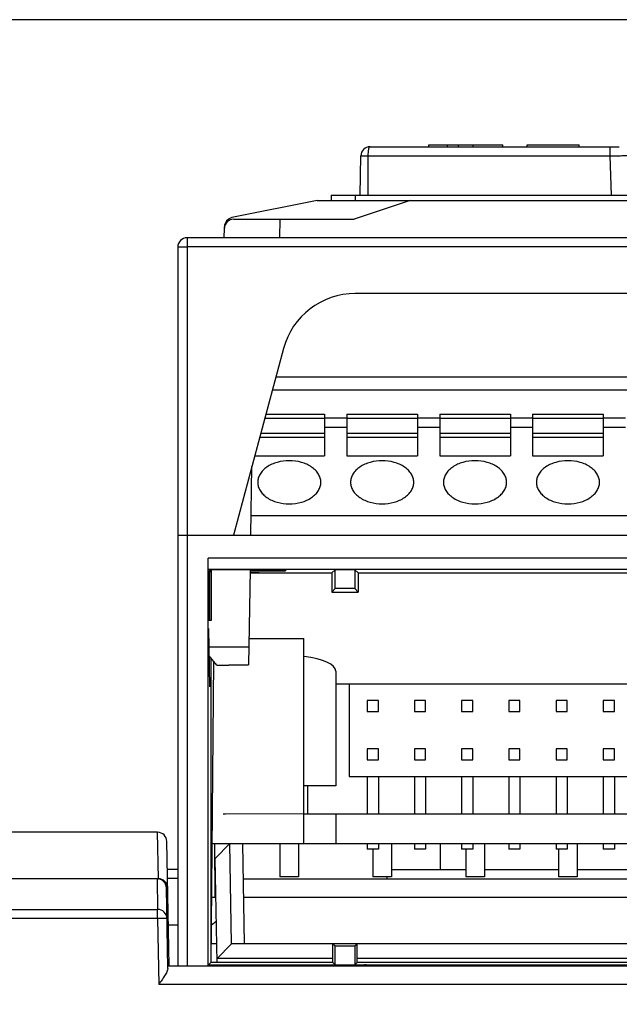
# Model space of a CAD drawing. Header units: millimetres. Extents: x 1117 to 38156, y -1945 to 7303.
# Tile 98 of 256: x 3428 to 3461, y 1280 to 1333. Entities that reach past the tile are written whole.
import ezdxf

# ---------------------------------------------------------------- set-up
doc = ezdxf.new("R2010")
doc.units = ezdxf.units.MM
doc.styles.get("Standard").update_dxf_attribs({"font": 'arial.ttf'})
doc.dimstyles.new('DIMSTYLE_1', dxfattribs={"dimtxt": 4.2, "dimasz": 3.6, "dimexe": 2.5, "dimexo": 0, "dimgap": 1.05, "dimtad": 1, "dimdsep": 46, "dimtxsty": 'Standard', "dimblk": '_FILLED', "dimblk1": '_FILLED', "dimblk2": '_FILLED', "dimcen": 0.09, "dimazin": 2, "dimtp": 0.01, "dimtm": 0.01, "dimtfac": 1, "dimtofl": 0, "dimtmove": 0, "dimatfit": 3, "dimldrblk": '_FILLED', "dimfxl": 0, "dimtolj": 1, "dimarcsym": 0})

# ---------------------------------------------------------------- blocks, each defined once
blk = doc.blocks.new('_FILLED')
at = {"color": 0, "linetype": 'ByBlock'}
blk.add_solid([(0, 0), (-1, 0.167), (-1, -0.167)], dxfattribs=at)
blk = doc.blocks.new('*D31')
at = {"color": 0, "linetype": 'Continuous', "lineweight": -2}
for p, q in [((3474.954, 1332.764), (3306.719, 1332.764)), ((3309.219, 1329.164), (3309.219, 1126.627)), ((3367.644, 1123.027), (3306.719, 1123.027))]:
    blk.add_line(p, q, dxfattribs=at)
at = {"layer": 'Defpoints', "color": 0, "linetype": 'Continuous'}
for p in [(3474.954, 1332.764), (3309.219, 1123.027), (3367.644, 1123.027)]:
    blk.add_point(p, dxfattribs=at)
at = {"color": 0, "linetype": 'Continuous', "lineweight": -2, "xscale": 3.6, "yscale": 3.6, "zscale": 3.6}
for p, rotation in [((3309.219, 1332.764), 90), ((3309.219, 1123.027), 270)]:
    blk.add_blockref('_FILLED', p, dxfattribs=dict(at, rotation=rotation))
at = {"color": 0, "linetype": 'Continuous', "insert": (3294.836, 1203.743), "char_height": 10, "width": 18.50625, "attachment_point": 2, "rotation": 90, "line_spacing_factor": 0.9}
blk.add_mtext('\\A1;209.74', dxfattribs=at)

msp = doc.modelspace()

# ---------------------------------------------------------------- linework, layer by layer
at = {"linetype": 'Continuous'}
for p, q in [((3447.108, 1325.927), (3460.518, 1325.927)), ((3450.274, 1325.927), (3450.274, 1326.027)), ((3450.274, 1326.027), (3454.254, 1326.027)), ((3451.274, 1325.927), (3451.274, 1326.027)), ((3451.854, 1325.927), (3451.854, 1326.027)), ((3452.654, 1325.927), (3452.654, 1326.027)), ((3454.254, 1325.927), (3454.254, 1326.027)), ((3455.554, 1325.927), (3455.554, 1326.027)), ((3455.554, 1326.027), (3458.354, 1326.027)), ((3458.354, 1325.927), (3458.354, 1326.027)), ((3460.018, 1325.436), (3460.018, 1325.927)), ((3446.572, 1323.327), (3446.608, 1325.436)), ((3446.608, 1325.436), (3460.018, 1325.436)), ((3447.004, 1323.327), (3447.004, 1325.436)), ((3460.099, 1323.327), (3460.018, 1325.436)), ((3445.004, 1323.327), (3445.004, 1323.027)), ((3445.004, 1323.327), (3502.504, 1323.327)), ((3446.304, 1323.327), (3446.304, 1323.027)), ((3444.254, 1323.027), (3439.666, 1322.11)), ((3444.254, 1323.027), (3503.254, 1323.027)), ((3449.254, 1323.027), (3446.254, 1322.027)), ((3439.762, 1322.027), (3446.254, 1322.027)), ((3442.254, 1321.027), (3442.261, 1322.027)), ((3439.254, 1321.617), (3439.254, 1321.536)), ((3439.254, 1321.027), (3439.262, 1321.536)), ((3437.254, 1321.027), (3437.254, 1281.834)), ((3510.254, 1321.027), (3437.254, 1321.027)), ((3436.754, 1320.527), (3436.754, 1281.834)), ((3510.254, 1320.536), (3437.254, 1320.536)), ((3501.201, 1318.027), (3446.306, 1318.027)), ((3442.442, 1315.062), (3439.754, 1305.027)), ((3505.476, 1313.527), (3442.031, 1313.527)), ((3505.663, 1312.827), (3441.844, 1312.827)), ((3441.44, 1311.322), (3444.654, 1311.322)), ((3441.495, 1311.527), (3444.654, 1311.527)), ((3444.654, 1311.527), (3444.654, 1309.299)), ((3444.654, 1311.327), (3445.854, 1311.327)), ((3445.854, 1311.527), (3445.854, 1309.299)), ((3445.854, 1311.527), (3449.654, 1311.527)), ((3445.854, 1311.322), (3449.654, 1311.322)), ((3449.654, 1311.527), (3449.654, 1309.299)), ((3449.654, 1311.327), (3450.854, 1311.327)), ((3450.854, 1311.527), (3450.854, 1309.299)), ((3450.854, 1311.527), (3454.654, 1311.527)), ((3450.854, 1311.322), (3454.654, 1311.322)), ((3454.654, 1311.527), (3454.654, 1309.299)), ((3454.654, 1311.327), (3455.854, 1311.327)), ((3455.854, 1311.527), (3455.854, 1309.299)), ((3455.854, 1311.527), (3459.654, 1311.527)), ((3455.854, 1311.322), (3459.654, 1311.322)), ((3459.654, 1311.527), (3459.654, 1309.299)), ((3459.654, 1311.327), (3460.854, 1311.327)), ((3444.654, 1310.827), (3445.854, 1310.827)), ((3449.654, 1310.827), (3450.854, 1310.827)), ((3454.654, 1310.827), (3455.854, 1310.827)), ((3459.654, 1310.827), (3460.854, 1310.827)), ((3441.166, 1310.299), (3444.654, 1310.299)), ((3441.221, 1310.504), (3444.654, 1310.504)), ((3445.854, 1310.504), (3449.654, 1310.504)), ((3445.854, 1310.299), (3449.654, 1310.299)), ((3450.854, 1310.504), (3454.654, 1310.504)), ((3450.854, 1310.299), (3454.654, 1310.299)), ((3455.854, 1310.504), (3459.654, 1310.504)), ((3455.854, 1310.299), (3459.654, 1310.299)), ((3440.898, 1309.299), (3444.654, 1309.299)), ((3445.854, 1309.299), (3449.654, 1309.299)), ((3450.854, 1309.299), (3454.654, 1309.299)), ((3455.854, 1309.299), (3459.654, 1309.299)), ((3440.676, 1305.027), (3440.74, 1308.709)), ((3440.694, 1306.07), (3506.754, 1306.07)), ((3436.754, 1305.027), (3510.754, 1305.027)), ((3438.393, 1303.171), (3438.389, 1303.774)), ((3438.389, 1281.834), (3438.389, 1303.774)), ((3509.118, 1303.774), (3438.389, 1303.774)), ((3438.393, 1303.171), (3438.41, 1303.153)), ((3509.114, 1303.171), (3438.393, 1303.171)), ((3442.552, 1303.153), (3438.41, 1303.153)), ((3438.466, 1300.427), (3438.466, 1303.097)), ((3438.466, 1303.097), (3438.536, 1303.027)), ((3438.466, 1303.097), (3438.554, 1303.097)), ((3438.554, 1303.153), (3438.554, 1300.427)), ((3440.643, 1303.153), (3440.554, 1298.034)), ((3440.642, 1303.097), (3442.551, 1303.097)), ((3442.552, 1303.153), (3442.551, 1303.097)), ((3445.053, 1302.987), (3445.224, 1303.158)), ((3445.219, 1302.142), (3445.224, 1303.158)), ((3446.283, 1303.158), (3445.224, 1303.158)), ((3446.283, 1303.158), (3446.288, 1302.142)), ((3446.454, 1302.987), (3446.283, 1303.158)), ((3438.536, 1303.027), (3438.536, 1300.427)), ((3441.128, 1302.989), (3440.64, 1302.989)), ((3440.64, 1302.987), (3445.053, 1302.987)), ((3440.641, 1303.019), (3441.129, 1303.019)), ((3441.128, 1302.989), (3441.129, 1303.019)), ((3445.053, 1302.987), (3445.037, 1301.961)), ((3446.454, 1302.987), (3446.47, 1301.961)), ((3446.454, 1302.987), (3469.254, 1302.987)), ((3445.219, 1302.142), (3445.037, 1301.961)), ((3446.288, 1302.142), (3445.219, 1302.142)), ((3446.47, 1301.961), (3446.288, 1302.142)), ((3445.037, 1301.961), (3446.47, 1301.961)), ((3438.554, 1300.427), (3438.401, 1300.427)), ((3438.41, 1299.997), (3438.465, 1296.851)), ((3438.41, 1297.527), (3438.41, 1299.997)), ((3440.579, 1299.46), (3443.545, 1299.46)), ((3443.545, 1288.427), (3443.545, 1299.46)), ((3438.427, 1299.018), (3440.571, 1299.018)), ((3438.854, 1298.027), (3438.436, 1298.528)), ((3438.465, 1297.527), (3438.465, 1298.493)), ((3438.536, 1298.409), (3438.534, 1282.017)), ((3438.678, 1298.238), (3438.536, 1282.017)), ((3438.854, 1298.027), (3439.492, 1298.027)), ((3439.492, 1298.034), (3439.492, 1298.027)), ((3439.492, 1298.034), (3440.554, 1298.034)), ((3438.454, 1297.527), (3438.41, 1297.527)), ((3445.254, 1297.694), (3445.254, 1291.527)), ((3445.254, 1297.027), (3471.004, 1297.027)), ((3445.983, 1297.027), (3445.983, 1292.027)), ((3446.953, 1296.127), (3446.953, 1295.527)), ((3447.553, 1296.127), (3446.953, 1296.127)), ((3447.553, 1295.527), (3447.553, 1296.127)), ((3449.493, 1296.127), (3449.493, 1295.527)), ((3450.093, 1296.127), (3449.493, 1296.127)), ((3450.093, 1295.527), (3450.093, 1296.127)), ((3452.033, 1296.127), (3452.033, 1295.527)), ((3452.633, 1296.127), (3452.033, 1296.127)), ((3452.633, 1295.527), (3452.633, 1296.127)), ((3454.573, 1296.127), (3454.573, 1295.527)), ((3455.173, 1296.127), (3454.573, 1296.127)), ((3455.173, 1295.527), (3455.173, 1296.127)), ((3457.113, 1296.127), (3457.113, 1295.527)), ((3457.713, 1296.127), (3457.113, 1296.127)), ((3457.713, 1295.527), (3457.713, 1296.127)), ((3459.653, 1296.127), (3459.653, 1295.527)), ((3460.253, 1296.127), (3459.653, 1296.127)), ((3460.253, 1295.527), (3460.253, 1296.127)), ((3446.953, 1295.527), (3447.553, 1295.527)), ((3449.493, 1295.527), (3450.093, 1295.527)), ((3452.033, 1295.527), (3452.633, 1295.527)), ((3454.573, 1295.527), (3455.173, 1295.527)), ((3457.113, 1295.527), (3457.713, 1295.527)), ((3459.653, 1295.527), (3460.253, 1295.527)), ((3446.953, 1293.527), (3446.953, 1292.927)), ((3447.553, 1293.527), (3446.953, 1293.527)), ((3447.553, 1292.927), (3447.553, 1293.527)), ((3449.493, 1293.527), (3449.493, 1292.927)), ((3450.093, 1293.527), (3449.493, 1293.527)), ((3450.093, 1292.927), (3450.093, 1293.527)), ((3452.033, 1293.527), (3452.033, 1292.927)), ((3452.633, 1293.527), (3452.033, 1293.527)), ((3452.633, 1292.927), (3452.633, 1293.527)), ((3454.573, 1293.527), (3454.573, 1292.927)), ((3455.173, 1293.527), (3454.573, 1293.527)), ((3455.173, 1292.927), (3455.173, 1293.527)), ((3457.113, 1293.527), (3457.113, 1292.927)), ((3457.713, 1293.527), (3457.113, 1293.527)), ((3457.713, 1292.927), (3457.713, 1293.527)), ((3459.653, 1293.527), (3459.653, 1292.927)), ((3460.253, 1293.527), (3459.653, 1293.527)), ((3460.253, 1292.927), (3460.253, 1293.527)), ((3446.953, 1292.927), (3447.553, 1292.927)), ((3449.493, 1292.927), (3450.093, 1292.927)), ((3452.033, 1292.927), (3452.633, 1292.927)), ((3454.573, 1292.927), (3455.173, 1292.927)), ((3457.113, 1292.927), (3457.713, 1292.927)), ((3459.653, 1292.927), (3460.253, 1292.927)), ((3445.983, 1292.027), (3466.303, 1292.027)), ((3446.953, 1292.027), (3446.953, 1290.027)), ((3447.553, 1292.027), (3447.553, 1290.027)), ((3449.493, 1292.027), (3449.493, 1290.027)), ((3450.093, 1292.027), (3450.093, 1290.027)), ((3452.033, 1292.027), (3452.033, 1290.027)), ((3452.633, 1292.027), (3452.633, 1290.027)), ((3454.573, 1292.027), (3454.573, 1290.027)), ((3455.173, 1292.027), (3455.173, 1290.027)), ((3457.113, 1292.027), (3457.113, 1290.027)), ((3457.713, 1292.027), (3457.713, 1290.027)), ((3459.653, 1292.027), (3459.653, 1290.027)), ((3460.253, 1292.027), (3460.253, 1290.027)), ((3445.254, 1291.527), (3443.545, 1291.527)), ((3443.754, 1290.027), (3443.754, 1291.527)), ((3439.19, 1290.027), (3439.317, 1290.027)), ((3439.19, 1290.027), (3439.317, 1290.027)), ((3439.19, 1290.027), (3439.317, 1290.027)), ((3443.545, 1290.027), (3503.962, 1290.027)), ((3445.254, 1290.027), (3445.254, 1288.427)), ((3435.665, 1289.027), (3391.117, 1289.027)), ((3435.709, 1286.528), (3435.665, 1289.027)), ((3436.282, 1281.836), (3436.165, 1288.536)), ((3438.592, 1288.427), (3508.915, 1288.427)), ((3438.737, 1288.428), (3438.752, 1285.527)), ((3438.767, 1287.627), (3439.554, 1288.427)), ((3439.644, 1283.027), (3439.549, 1288.427)), ((3440.348, 1283.027), (3440.254, 1288.427)), ((3442.254, 1288.427), (3442.254, 1286.627)), ((3443.254, 1288.427), (3443.254, 1286.627)), ((3446.953, 1288.427), (3446.953, 1288.127)), ((3447.553, 1288.427), (3447.553, 1288.127)), ((3448.254, 1288.427), (3448.254, 1286.627)), ((3449.493, 1288.427), (3449.493, 1288.127)), ((3450.093, 1288.427), (3450.093, 1288.127)), ((3450.874, 1288.427), (3450.874, 1287.027)), ((3452.033, 1288.427), (3452.033, 1288.127)), ((3452.633, 1288.427), (3452.633, 1288.127)), ((3453.254, 1288.427), (3453.254, 1286.627)), ((3454.573, 1288.427), (3454.573, 1288.127)), ((3455.173, 1288.427), (3455.173, 1288.127)), ((3457.113, 1288.427), (3457.113, 1288.127)), ((3457.713, 1288.427), (3457.713, 1288.127)), ((3458.254, 1288.427), (3458.254, 1286.627)), ((3459.653, 1288.427), (3459.653, 1288.127)), ((3460.253, 1288.427), (3460.253, 1288.127)), ((3447.553, 1288.127), (3446.953, 1288.127)), ((3447.254, 1288.127), (3447.254, 1286.627)), ((3450.093, 1288.127), (3449.493, 1288.127)), ((3452.633, 1288.127), (3452.033, 1288.127)), ((3452.254, 1288.127), (3452.254, 1286.627)), ((3455.173, 1288.127), (3454.573, 1288.127)), ((3457.713, 1288.127), (3457.113, 1288.127)), ((3457.254, 1288.127), (3457.254, 1286.627)), ((3460.253, 1288.127), (3459.653, 1288.127)), ((3438.865, 1282.017), (3438.767, 1287.627)), ((3436.754, 1287.027), (3436.191, 1287.027)), ((3448.254, 1287.027), (3452.254, 1287.027)), ((3453.254, 1287.027), (3457.254, 1287.027)), ((3458.254, 1287.027), (3462.254, 1287.027)), ((3435.639, 1286.529), (3391.278, 1286.529)), ((3435.639, 1286.529), (3435.667, 1284.881)), ((3435.639, 1286.528), (3435.709, 1286.528)), ((3436.754, 1286.536), (3436.2, 1286.536)), ((3440.287, 1286.527), (3469.62, 1286.527)), ((3443.254, 1286.627), (3442.254, 1286.627)), ((3448.254, 1286.627), (3447.254, 1286.627)), ((3448.021, 1286.527), (3448.023, 1286.631)), ((3453.254, 1286.627), (3452.254, 1286.627)), ((3458.254, 1286.627), (3457.254, 1286.627)), ((3436.214, 1281.7), (3436.139, 1286.038)), ((3438.804, 1285.527), (3438.567, 1285.527)), ((3469.603, 1285.527), (3440.304, 1285.527)), ((3391.278, 1284.881), (3435.667, 1284.881)), ((3435.667, 1284.381), (3435.667, 1284.881)), ((3435.667, 1284.381), (3391.278, 1284.381)), ((3436.167, 1284.39), (3435.667, 1284.381)), ((3435.667, 1284.381), (3435.729, 1280.834)), ((3436.754, 1284.027), (3436.244, 1284.027)), ((3438.554, 1284.027), (3438.826, 1284.254)), ((3438.844, 1283.027), (3438.545, 1283.027)), ((3438.862, 1282.227), (3439.648, 1283.027)), ((3507.859, 1283.027), (3439.648, 1283.027)), ((3445.104, 1282.017), (3445.104, 1283.027)), ((3445.104, 1283.027), (3445.219, 1282.912)), ((3446.288, 1282.912), (3446.404, 1283.027)), ((3446.404, 1282.017), (3446.404, 1283.027)), ((3445.224, 1281.896), (3445.219, 1282.912)), ((3445.219, 1282.912), (3446.288, 1282.912)), ((3446.288, 1282.912), (3446.283, 1281.896)), ((3438.4, 1281.891), (3438.526, 1282.017)), ((3445.104, 1282.017), (3438.526, 1282.017)), ((3445.104, 1282.241), (3438.861, 1282.241)), ((3445.104, 1282.017), (3445.224, 1281.896)), ((3446.404, 1282.017), (3446.283, 1281.896)), ((3473.104, 1282.241), (3446.404, 1282.241)), ((3473.104, 1282.017), (3446.404, 1282.017)), ((3436.212, 1281.834), (3511.244, 1281.834)), ((3438.4, 1281.891), (3446.754, 1281.891)), ((3446.754, 1281.891), (3446.754, 1281.834)), ((3446.754, 1281.891), (3446.808, 1281.891)), ((3446.808, 1281.891), (3500.699, 1281.891)), ((3511.744, 1280.834), (3435.729, 1280.834))]:
    msp.add_line(p, q, dxfattribs=at)
at = {"linetype": 'Continuous', "const_width": 0.0533}
msp.add_lwpolyline([(3439.254, 1290.027), (3508.254, 1290.027)], dxfattribs=at)
at = {"linetype": 'Continuous'}
for centre, radius, start, end in [((3447.108, 1325.427), 0.5, 90.0142, 179), ((3439.762, 1321.527), 0.5, 90, 179), ((3439.764, 1321.619), 0.5, 101.3099, 178.9408), ((3437.254, 1320.527), 0.5, 90, 180), ((3446.306, 1314.027), 4, 90, 165), ((3435.665, 1288.527), 0.5, 1, 90), ((3435.668, 1284.381), 0.5, 1.0046, 90.0049), ((3446.803, 1280.941), 0.95, 70.2051, 89.6986)]:
    msp.add_arc(centre, radius, start, end, dxfattribs=at)
for centre, major_axis, ratio, start_param, end_param in [((3442.754, 1297.694), (2.5, 0), 0.333333, 0, 1.245657), ((3435.639, 1286.029), (-0.006, 0.5), 0.999543, 4.718208, 6.271554), ((3435.709, 1286.028), (-0.006, 0.5), 0.999661, -1.564552, -0.011208)]:
    msp.add_ellipse(centre, major_axis=major_axis, ratio=ratio, start_param=start_param, end_param=end_param, dxfattribs=at)
for points, knots in [([(3447.004, 1325.436), (3447.004, 1325.499), (3447.006, 1325.592), (3447.016, 1325.709), (3447.026, 1325.782), (3447.04, 1325.843), (3447.057, 1325.888), (3447.079, 1325.919), (3447.099, 1325.927), (3447.108, 1325.927)], [0, 0, 0, 0, 0.364417, 0.528237, 0.67173, 0.790439, 0.882143, 0.948383, 1, 1, 1, 1]), ([(3460.018, 1325.436), (3460.083, 1325.437), (3460.211, 1325.439), (3460.396, 1325.442), (3460.567, 1325.445), (3460.697, 1325.446), (3460.789, 1325.447), (3460.847, 1325.448), (3460.897, 1325.448), (3460.939, 1325.448), (3460.968, 1325.448), (3460.987, 1325.448), (3460.998, 1325.448), (3461.006, 1325.447), (3461.013, 1325.447), (3461.016, 1325.446), (3461.018, 1325.447), (3461.018, 1325.446)], [0, 0, 0, 0, 0.194975, 0.382572, 0.555366, 0.706884, 0.772773, 0.831234, 0.881684, 0.923652, 0.956743, 0.969843, 0.980611, 0.989024, 0.995064, 0.998715, 1, 1, 1, 1]), ([(3436.754, 1320.527), (3436.754, 1320.528), (3436.758, 1320.528), (3436.764, 1320.529), (3436.777, 1320.53), (3436.793, 1320.531), (3436.814, 1320.531), (3436.85, 1320.532), (3436.905, 1320.533), (3436.979, 1320.534), (3437.065, 1320.535), (3437.157, 1320.536), (3437.221, 1320.536), (3437.254, 1320.536)], [0, 0, 0, 0, 0.005137, 0.019654, 0.043519, 0.076571, 0.118579, 0.169067, 0.293322, 0.444744, 0.617602, 0.805449, 1, 1, 1, 1]), ([(3444.454, 1307.866), (3444.454, 1307.942), (3444.43, 1308.099), (3444.33, 1308.32), (3444.169, 1308.522), (3443.874, 1308.763), (3443.395, 1308.971), (3442.754, 1309.054), (3442.112, 1308.971), (3441.633, 1308.763), (3441.338, 1308.522), (3441.177, 1308.32), (3441.077, 1308.099), (3441.054, 1307.942), (3441.054, 1307.866)], [0, 0, 0, 0, 0.050588, 0.103315, 0.159688, 0.22054, 0.354694, 0.5, 0.645306, 0.77946, 0.840312, 0.896685, 0.949412, 1, 1, 1, 1]), ([(3449.454, 1307.866), (3449.454, 1307.942), (3449.43, 1308.099), (3449.33, 1308.32), (3449.169, 1308.522), (3448.874, 1308.763), (3448.395, 1308.971), (3447.754, 1309.054), (3447.112, 1308.971), (3446.633, 1308.763), (3446.338, 1308.522), (3446.177, 1308.32), (3446.077, 1308.099), (3446.054, 1307.942), (3446.054, 1307.866)], [0, 0, 0, 0, 0.050588, 0.103315, 0.159688, 0.22054, 0.354694, 0.5, 0.645306, 0.77946, 0.840312, 0.896685, 0.949412, 1, 1, 1, 1]), ([(3454.454, 1307.866), (3454.454, 1307.942), (3454.43, 1308.099), (3454.33, 1308.32), (3454.169, 1308.522), (3453.874, 1308.763), (3453.395, 1308.971), (3452.754, 1309.054), (3452.112, 1308.971), (3451.633, 1308.763), (3451.338, 1308.522), (3451.177, 1308.32), (3451.077, 1308.099), (3451.054, 1307.942), (3451.054, 1307.866)], [0, 0, 0, 0, 0.050588, 0.103315, 0.159688, 0.22054, 0.354694, 0.5, 0.645306, 0.77946, 0.840312, 0.896685, 0.949412, 1, 1, 1, 1]), ([(3459.454, 1307.866), (3459.454, 1307.942), (3459.43, 1308.099), (3459.33, 1308.32), (3459.169, 1308.522), (3458.874, 1308.763), (3458.395, 1308.971), (3457.754, 1309.054), (3457.112, 1308.971), (3456.633, 1308.763), (3456.338, 1308.522), (3456.177, 1308.32), (3456.077, 1308.099), (3456.054, 1307.942), (3456.054, 1307.866)], [0, 0, 0, 0, 0.050595, 0.103313, 0.159689, 0.220541, 0.354694, 0.5, 0.645306, 0.779459, 0.840311, 0.896687, 0.949405, 1, 1, 1, 1]), ([(3441.054, 1307.866), (3441.054, 1307.79), (3441.077, 1307.633), (3441.177, 1307.412), (3441.338, 1307.21), (3441.633, 1306.969), (3442.112, 1306.761), (3442.754, 1306.678), (3443.395, 1306.761), (3443.874, 1306.969), (3444.169, 1307.21), (3444.33, 1307.412), (3444.43, 1307.633), (3444.454, 1307.79), (3444.454, 1307.866)], [0, 0, 0, 0, 0.050588, 0.103315, 0.159688, 0.22054, 0.354694, 0.5, 0.645306, 0.77946, 0.840312, 0.896685, 0.949412, 1, 1, 1, 1]), ([(3446.054, 1307.866), (3446.054, 1307.79), (3446.077, 1307.633), (3446.177, 1307.412), (3446.338, 1307.21), (3446.633, 1306.969), (3447.112, 1306.761), (3447.754, 1306.678), (3448.395, 1306.761), (3448.874, 1306.969), (3449.169, 1307.21), (3449.33, 1307.412), (3449.43, 1307.633), (3449.454, 1307.79), (3449.454, 1307.866)], [0, 0, 0, 0, 0.050588, 0.103315, 0.159688, 0.22054, 0.354694, 0.5, 0.645306, 0.77946, 0.840312, 0.896685, 0.949412, 1, 1, 1, 1]), ([(3451.054, 1307.866), (3451.054, 1307.79), (3451.077, 1307.633), (3451.177, 1307.412), (3451.338, 1307.21), (3451.633, 1306.969), (3452.112, 1306.761), (3452.754, 1306.678), (3453.395, 1306.761), (3453.874, 1306.969), (3454.169, 1307.21), (3454.33, 1307.412), (3454.43, 1307.633), (3454.454, 1307.79), (3454.454, 1307.866)], [0, 0, 0, 0, 0.050588, 0.103315, 0.159688, 0.22054, 0.354694, 0.5, 0.645306, 0.77946, 0.840312, 0.896685, 0.949412, 1, 1, 1, 1]), ([(3456.054, 1307.866), (3456.054, 1307.79), (3456.077, 1307.633), (3456.177, 1307.412), (3456.338, 1307.21), (3456.633, 1306.969), (3457.112, 1306.761), (3457.754, 1306.678), (3458.395, 1306.761), (3458.874, 1306.969), (3459.169, 1307.21), (3459.33, 1307.412), (3459.43, 1307.633), (3459.454, 1307.79), (3459.454, 1307.866)], [0, 0, 0, 0, 0.050595, 0.103313, 0.159689, 0.220541, 0.354694, 0.5, 0.645306, 0.779459, 0.840311, 0.896687, 0.949405, 1, 1, 1, 1]), ([(3436.214, 1281.7), (3436.215, 1281.673), (3436.202, 1281.611), (3436.147, 1281.478), (3436.041, 1281.297), (3435.892, 1281.07), (3435.784, 1280.914), (3435.729, 1280.834)], [0, 0, 0, 0, 0.082872, 0.185411, 0.431693, 0.709516, 1, 1, 1, 1])]:
    msp.add_open_spline(points, degree=3, knots=knots, dxfattribs=at)

# ---------------------------------------------------------------- dimensions: what is measured, and where the dimension line sits
dim = msp.add_linear_dim(base=(3309.219, 1123.027), p1=(3474.954, 1332.764), p2=(3367.644, 1123.027), angle=270, dimstyle='DIMSTYLE_1', override={"dimtxt": 10}, dxfattribs=at)
dim.commit()
dim.dimension.update_dxf_attribs({"geometry": '*D31', "text_midpoint": (3309.219, 1203.743), "dimtype": 160})

doc.saveas('drawing.dxf')
